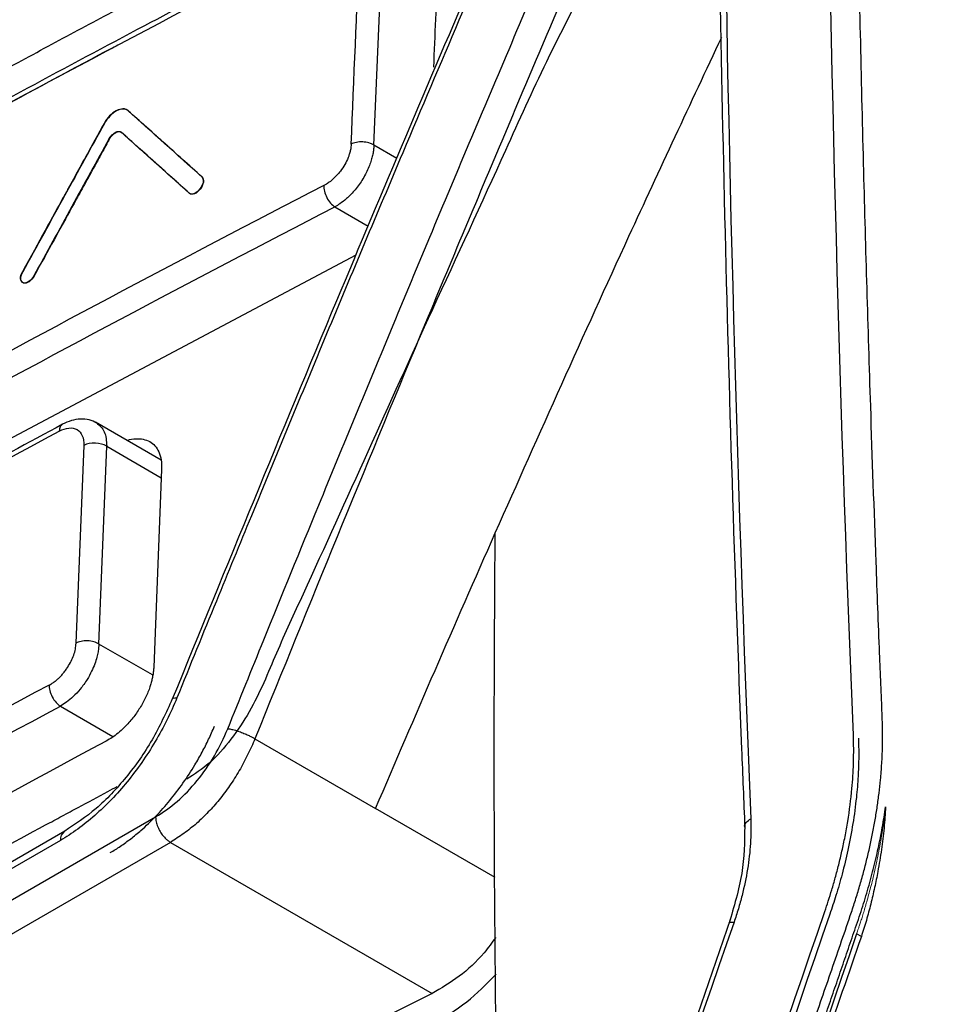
# Model space of a CAD drawing. Header units: millimetres. Extents: x 156812 to 157936, y 112087 to 113571.
# Tile 78 of 204: x 157740 to 157762, y 112397 to 112421. Entities that reach past the tile are written whole.
import ezdxf

# ---------------------------------------------------------------- set-up
doc = ezdxf.new("R2010")
doc.units = ezdxf.units.MM

msp = doc.modelspace()

# ---------------------------------------------------------------- linework, layer by layer
at = {"color": 7, "linetype": 'Continuous', "lineweight": 25}
for p, q in [((157748.418, 112418.227), (157748.618, 112423.01)), ((157742.475, 112419.057), (157742.468, 112419.061)), ((157742.023, 112418.38), (157742.015, 112418.384)), ((157748.973, 112417.906), (157748.418, 112418.227)), ((157744.258, 112417.458), (157744.251, 112417.462)), ((157743.957, 112417.059), (157743.95, 112417.063)), ((157747.471, 112416.732), (157748.279, 112416.266)), ((157747.983, 112415.567), (157738.278, 112410.405)), ((157740.197, 112415.061), (157740.19, 112415.065)), ((157743.268, 112410.6), (157741.677, 112411.519)), ((157741.399, 112410.957), (157741.208, 112406.168)), ((157741.762, 112406.147), (157741.954, 112410.936)), ((157741.954, 112410.936), (157743.273, 112410.175)), ((157743.281, 112410.374), (157743.089, 112405.585)), ((157743.058, 112405.399), (157741.762, 112406.147)), ((157740.83, 112404.645), (157742.099, 112403.912)), ((157745.54, 112403.853), (157748.46, 112402.167)), ((157751.35, 112400.498), (157748.46, 112402.167)), ((157710.341, 112383.031), (157743.136, 112401.963)), ((157740.935, 112401.614), (157712.778, 112385.36)), ((157743.496, 112401.346), (157710.69, 112382.408)), ((157740.831, 112401.393), (157712.675, 112385.139)), ((157743.496, 112401.346), (157749.83, 112397.69)), ((157760.214, 112399.063), (157760.1, 112399.129))]:
    msp.add_line(p, q, dxfattribs=at)
at = {"color": 7, "linetype": 'Continuous', "lineweight": 25, "flags": 128}
msp.add_lwpolyline([(157743.538, 112404.809), (157743.541, 112404.82), (157743.561, 112404.835), (157743.598, 112404.842), (157743.65, 112404.841)], dxfattribs=at)
at = {"color": 7, "linetype": 'Continuous', "lineweight": 25}
msp.add_arc((157741.078, 112401.412), 0.248, 125.6034, 184.4865, dxfattribs=at)
for points, knots in [([(157760.021, 112403.939), (157759.313, 112421.12), (157759.128, 112438.046), (157759.806, 112471.253), (157760.67, 112487.534), (157762.052, 112503.429)], [0, 0, 0, 0, 0.5, 0.5, 1, 1, 1, 1]), ([(157759.621, 112501.823), (157758.21, 112485.845), (157757.33, 112469.501), (157756.635, 112436.17), (157756.821, 112419.182), (157757.539, 112401.917)], [0, 0, 0, 0, 0.5, 0.5, 1, 1, 1, 1]), ([(157759.478, 112501.632), (157759.304, 112499.605), (157758.765, 112493.347), (157758.029, 112482.744), (157757.348, 112469.776), (157756.893, 112456.664), (157756.662, 112443.416), (157756.653, 112430.037), (157756.866, 112416.767), (157757.163, 112407.298), (157757.367, 112402.344), (157757.393, 112401.713)], [0, 0, 0, 0, 0.063316, 0.195512, 0.327709, 0.459906, 0.592104, 0.724301, 0.856498, 0.981738, 1, 1, 1, 1]), ([(157692.16, 112408.199), (157692.152, 112407.42), (157692.137, 112405.861), (157692.122, 112403.518), (157692.114, 112401.171), (157692.113, 112398.82), (157692.119, 112396.465), (157692.132, 112394.106), (157692.152, 112391.743), (157692.178, 112389.377), (157692.212, 112387.006), (157692.268, 112383.692), (157692.371, 112378.931), (157692.514, 112373.939), (157692.66, 112369.693), (157692.745, 112367.439), (157692.806, 112365.95), (157692.829, 112365.319), (157692.856, 112364.823), (157692.891, 112364.462), (157692.94, 112364.115), (157693.025, 112363.661), (157693.165, 112363.118), (157693.35, 112362.615), (157693.524, 112362.239), (157693.666, 112361.972), (157693.823, 112361.718), (157694.008, 112361.459), (157694.215, 112361.183), (157694.433, 112360.889), (157694.651, 112360.595), (157694.869, 112360.302), (157695.087, 112360.009), (157695.304, 112359.716), (157695.522, 112359.424), (157695.739, 112359.132), (157695.957, 112358.84), (157696.174, 112358.548), (157696.391, 112358.257), (157696.608, 112357.966), (157696.825, 112357.676), (157697.041, 112357.385), (157697.258, 112357.095), (157697.474, 112356.806), (157697.691, 112356.516), (157697.907, 112356.227), (157698.123, 112355.939), (157698.339, 112355.65), (157698.554, 112355.362), (157698.77, 112355.074), (157698.985, 112354.787), (157699.201, 112354.5), (157699.416, 112354.213), (157699.717, 112353.812), (157700.105, 112353.295), (157700.581, 112352.663), (157700.939, 112352.182), (157701.183, 112351.866), (157701.308, 112351.718), (157701.458, 112351.555), (157701.637, 112351.382), (157701.923, 112351.141), (157702.307, 112350.881), (157702.969, 112350.557), (157703.88, 112350.331), (157705.071, 112350.365), (157706.114, 112350.639), (157706.851, 112350.957), (157707.274, 112351.173), (157710.694, 112353.147), (157717.589, 112357.128), (157725.5, 112361.694), (157731.33, 112365.059), (157734.707, 112367.009), (157738.096, 112368.965), (157741.496, 112370.927), (157744.908, 112372.898), (157747.292, 112374.269), (157748.643, 112375.054), (157749.062, 112375.325), (157749.784, 112375.854), (157750.783, 112376.762), (157751.891, 112378.059), (157752.706, 112379.285), (157753.279, 112380.323), (157753.602, 112380.992), (157753.838, 112381.536), (157754.002, 112381.941), (157754.156, 112382.358), (157754.31, 112382.816), (157754.473, 112383.314), (157754.643, 112383.831), (157754.808, 112384.329), (157754.967, 112384.81), (157755.12, 112385.273), (157755.268, 112385.718), (157755.506, 112386.438), (157755.841, 112387.443), (157756.274, 112388.742), (157756.714, 112390.054), (157757.158, 112391.378), (157757.609, 112392.714), (157758.065, 112394.062), (157758.527, 112395.423), (157758.995, 112396.795), (157759.467, 112398.179), (157759.827, 112399.217), (157760.059, 112399.906), (157760.161, 112400.241), (157760.256, 112400.574), (157760.342, 112400.905), (157760.42, 112401.235), (157760.489, 112401.563), (157760.549, 112401.889), (157760.601, 112402.214), (157760.644, 112402.537), (157760.682, 112402.885), (157760.711, 112403.256), (157760.728, 112403.642), (157760.731, 112404.028), (157760.718, 112404.447), (157760.698, 112404.911), (157760.678, 112405.412), (157760.634, 112406.486), (157760.551, 112408.655), (157760.415, 112412.554), (157760.261, 112417.791), (157760.138, 112423.344), (157760.057, 112428.576), (157760.01, 112433.303), (157759.992, 112438.014), (157760, 112442.711), (157760.028, 112445.828), (157760.042, 112447.387)], [0, 0, 0, 0, 0.012516, 0.025033, 0.037549, 0.050066, 0.062582, 0.075098, 0.087615, 0.100131, 0.112648, 0.125164, 0.152545, 0.187742, 0.203596, 0.219038, 0.222974, 0.226863, 0.228861, 0.230753, 0.232681, 0.234614, 0.23849, 0.242367, 0.244318, 0.246265, 0.248143, 0.250167, 0.252617, 0.255065, 0.257508, 0.259949, 0.262385, 0.264819, 0.267248, 0.269675, 0.272098, 0.274517, 0.276933, 0.279345, 0.281754, 0.28416, 0.286562, 0.288961, 0.291356, 0.293747, 0.296136, 0.29852, 0.300902, 0.303279, 0.305654, 0.308024, 0.310392, 0.312756, 0.317949, 0.323165, 0.328403, 0.329758, 0.331054, 0.332293, 0.33422, 0.336154, 0.340029, 0.343905, 0.351632, 0.359384, 0.367106, 0.370978, 0.372929, 0.374885, 0.434032, 0.500067, 0.520759, 0.541519, 0.562349, 0.583247, 0.604214, 0.62525, 0.627202, 0.629142, 0.633002, 0.640742, 0.648473, 0.656221, 0.660086, 0.663953, 0.66589, 0.667824, 0.669676, 0.671729, 0.674214, 0.676615, 0.678933, 0.681168, 0.68332, 0.685389, 0.687375, 0.693367, 0.699418, 0.705528, 0.711697, 0.717926, 0.724214, 0.730561, 0.736967, 0.743433, 0.749958, 0.751528, 0.753088, 0.75464, 0.756187, 0.757731, 0.759272, 0.760814, 0.762358, 0.763905, 0.765459, 0.767408, 0.769356, 0.771221, 0.773256, 0.775863, 0.77847, 0.781077, 0.792644, 0.812357, 0.842141, 0.874902, 0.899921, 0.924941, 0.949961, 0.97498, 1, 1, 1, 1]), ([(157741.855, 112429.72), (157741.792, 112429.602), (157741.666, 112429.365), (157741.477, 112429.009), (157741.288, 112428.654), (157741.099, 112428.298), (157740.911, 112427.942), (157740.722, 112427.586), (157740.535, 112427.23), (157740.347, 112426.873), (157740.16, 112426.517), (157739.972, 112426.16), (157739.786, 112425.803), (157739.599, 112425.445), (157739.413, 112425.088), (157739.227, 112424.731), (157739.041, 112424.373), (157738.855, 112424.015), (157738.67, 112423.657), (157738.485, 112423.298), (157738.3, 112422.94), (157738.117, 112422.582), (157737.923, 112422.227), (157737.707, 112421.883), (157737.474, 112421.552), (157737.226, 112421.237), (157736.964, 112420.939), (157736.691, 112420.661), (157736.409, 112420.406), (157736.12, 112420.176), (157735.826, 112419.973), (157735.53, 112419.801), (157735.234, 112419.64), (157734.939, 112419.475), (157734.643, 112419.311), (157734.348, 112419.147), (157734.053, 112418.983), (157733.758, 112418.818), (157733.464, 112418.654), (157733.17, 112418.489), (157732.876, 112418.324), (157732.582, 112418.159), (157732.289, 112417.993), (157731.996, 112417.828), (157731.703, 112417.662), (157731.411, 112417.497), (157731.118, 112417.331), (157730.826, 112417.165), (157730.535, 112416.998), (157730.243, 112416.832), (157729.952, 112416.665), (157729.661, 112416.499), (157729.37, 112416.332), (157729.08, 112416.165), (157728.79, 112415.998), (157728.5, 112415.83), (157728.21, 112415.663), (157727.921, 112415.495), (157727.632, 112415.327), (157727.343, 112415.159), (157727.055, 112414.991), (157726.767, 112414.823), (157726.479, 112414.655), (157726.191, 112414.486), (157725.904, 112414.317), (157725.617, 112414.149), (157725.33, 112413.98), (157725.043, 112413.81), (157724.757, 112413.641), (157724.471, 112413.472), (157724.185, 112413.302), (157723.899, 112413.132), (157723.614, 112412.962), (157723.329, 112412.792), (157723.045, 112412.622), (157722.76, 112412.451), (157722.476, 112412.281), (157722.192, 112412.11), (157721.909, 112411.938), (157721.627, 112411.777), (157721.351, 112411.651), (157721.082, 112411.559), (157720.823, 112411.502), (157720.576, 112411.479), (157720.343, 112411.491), (157720.125, 112411.537), (157719.925, 112411.618), (157719.745, 112411.733), (157719.587, 112411.884), (157719.441, 112412.053), (157719.294, 112412.22), (157719.147, 112412.386), (157719.001, 112412.553), (157718.855, 112412.719), (157718.709, 112412.886), (157718.563, 112413.052), (157718.418, 112413.218), (157718.273, 112413.384), (157718.128, 112413.549), (157717.984, 112413.715), (157717.839, 112413.88), (157717.696, 112414.045), (157717.552, 112414.21), (157717.409, 112414.375), (157717.265, 112414.539), (157717.123, 112414.704), (157716.98, 112414.868), (157716.838, 112415.032), (157716.743, 112415.141), (157716.696, 112415.196)], [0, 0, 0, 0, 0.009368, 0.018735, 0.028103, 0.03747, 0.046838, 0.056205, 0.065572, 0.07494, 0.084307, 0.093675, 0.103042, 0.11241, 0.121777, 0.131145, 0.140512, 0.14988, 0.159248, 0.168616, 0.177984, 0.187349, 0.19667, 0.205938, 0.215172, 0.224386, 0.233592, 0.242798, 0.252015, 0.261254, 0.270533, 0.279869, 0.289236, 0.298605, 0.307973, 0.31734, 0.326708, 0.336076, 0.345444, 0.354811, 0.364179, 0.373546, 0.382914, 0.392281, 0.401648, 0.411016, 0.420383, 0.42975, 0.439117, 0.448484, 0.457852, 0.467219, 0.476586, 0.485953, 0.49532, 0.504687, 0.514054, 0.523421, 0.532788, 0.542155, 0.551523, 0.56089, 0.570257, 0.579624, 0.588991, 0.598359, 0.607726, 0.617093, 0.626461, 0.635828, 0.645196, 0.654563, 0.663931, 0.673299, 0.682667, 0.692035, 0.701403, 0.710771, 0.720138, 0.729474, 0.738752, 0.747992, 0.757209, 0.766415, 0.775619, 0.784832, 0.794064, 0.80333, 0.81265, 0.822016, 0.831384, 0.840751, 0.850119, 0.859487, 0.868855, 0.878222, 0.88759, 0.896957, 0.906325, 0.915692, 0.92506, 0.934427, 0.943795, 0.953162, 0.96253, 0.971897, 0.981265, 0.990632, 1, 1, 1, 1]), ([(157709.659, 112402.259), (157710.095, 112402.546), (157710.968, 112403.118), (157712.285, 112403.973), (157713.609, 112404.824), (157714.94, 112405.672), (157716.277, 112406.517), (157717.62, 112407.358), (157718.97, 112408.195), (157720.327, 112409.029), (157721.69, 112409.86), (157723.06, 112410.687), (157724.436, 112411.51), (157725.818, 112412.33), (157727.207, 112413.146), (157728.602, 112413.959), (157730.003, 112414.768), (157731.411, 112415.573), (157732.825, 112416.375), (157734.245, 112417.173), (157735.671, 112417.967), (157737.104, 112418.758), (157738.542, 112419.545), (157739.987, 112420.328), (157741.438, 112421.108), (157742.895, 112421.883), (157744.358, 112422.655), (157745.827, 112423.423), (157747.301, 112424.187), (157748.782, 112424.948), (157749.774, 112425.452), (157750.27, 112425.704)], [0, 0, 0, 0, 0.034483, 0.068965, 0.103448, 0.137931, 0.172413, 0.206896, 0.241379, 0.275862, 0.310344, 0.344827, 0.37931, 0.413793, 0.448276, 0.482759, 0.517241, 0.551724, 0.586207, 0.62069, 0.655173, 0.689656, 0.724138, 0.758621, 0.793104, 0.827587, 0.862069, 0.896552, 0.931035, 0.965517, 1, 1, 1, 1]), ([(157754.11, 112424.512), (157754.106, 112424.449), (157754.091, 112424.173), (157754.101, 112423.693), (157753.658, 112422.296), (157752.653, 112420.446), (157751.355, 112417.531), (157749.355, 112413.242), (157747.546, 112409.173), (157746.048, 112405.934), (157745.567, 112404.728), (157744.971, 112403.836), (157744.457, 112403.24), (157744.078, 112402.995), (157743.894, 112402.876)], [0, 0, 0, 0, 0.009559, 0.041471, 0.07324, 0.197212, 0.294621, 0.468563, 0.779175, 0.843352, 0.907386, 0.938998, 0.970463, 1, 1, 1, 1]), ([(157747.607, 112423.586), (157746.022, 112422.766), (157742.519, 112420.955), (157739.091, 112419.096), (157737.215, 112418.078)], [0, 0, 0, 0, 0.452481, 1, 1, 1, 1]), ([(157744.882, 112404.098), (157745.172, 112404.815), (157745.902, 112406.621), (157747.232, 112409.878), (157748.95, 112414.04), (157750.912, 112418.731), (157752.289, 112421.959), (157752.977, 112423.574)], [0, 0, 0, 0, 0.109842, 0.276508, 0.5, 0.749997, 1, 1, 1, 1]), ([(157753.637, 112423.323), (157752.947, 112421.71), (157752.259, 112420.096), (157750.894, 112416.861), (157750.215, 112415.241), (157748.191, 112410.373), (157746.858, 112407.117), (157745.54, 112403.853)], [0, 0, 0, 0, 0.25, 0.25, 0.5, 0.5, 1, 1, 1, 1]), ([(157750.868, 112422.384), (157749.744, 112419.745), (157747.261, 112413.912), (157744.855, 112408.03), (157743.538, 112404.809)], [0, 0, 0, 0, 0.452496, 1, 1, 1, 1]), ([(157750.977, 112422.419), (157750.81, 112422.029), (157750.187, 112420.572), (157748.948, 112417.654), (157747.271, 112413.657), (157745.772, 112410.036), (157744.566, 112407.096), (157743.968, 112405.624), (157743.65, 112404.841)], [0, 0, 0, 0, 0.066859, 0.250004, 0.500004, 0.75, 0.867092, 1, 1, 1, 1]), ([(157742.27, 112420.672), (157742.15, 112420.609), (157741.112, 112420.068), (157740.097, 112419.513), (157739.2, 112419.021)], [0, 0, 0, 0, 0.11545, 1, 1, 1, 1]), ([(157751.356, 112408.839), (157752.426, 112411.239), (157754.22, 112415.264), (157756.084, 112419.24), (157756.837, 112420.845)], [0, 0, 0, 0, 0.596343, 1, 1, 1, 1]), ([(157742.468, 112419.061), (157742.436, 112419.09), (157742.393, 112419.105), (157742.295, 112419.105), (157742.24, 112419.089), (157742.073, 112419.001), (157741.961, 112418.885), (157741.888, 112418.754)], [0, 0, 0, 0, 0.25, 0.25, 0.5, 0.5, 1, 1, 1, 1]), ([(157742.475, 112419.057), (157742.443, 112419.086), (157742.4, 112419.101), (157742.302, 112419.101), (157742.247, 112419.085), (157742.08, 112418.997), (157741.968, 112418.881), (157741.895, 112418.749)], [0, 0, 0, 0, 0.25, 0.25, 0.5, 0.5, 1, 1, 1, 1]), ([(157744.258, 112417.458), (157743.943, 112417.741), (157743.348, 112418.274), (157742.754, 112418.806), (157742.475, 112419.057)], [0, 0, 0, 0, 0.529111, 1, 1, 1, 1]), ([(157741.888, 112418.754), (157741.822, 112418.633), (157741.71, 112418.43), (157741.559, 112418.155), (157741.478, 112418.008), (157741.436, 112417.933), (157741.418, 112417.899), (157741.405, 112417.877), (157741.398, 112417.864), (157741.311, 112417.705), (157741.187, 112417.48), (157741.043, 112417.218), (157740.971, 112417.087), (157740.935, 112417.022), (157740.919, 112416.993), (157740.909, 112416.975), (157740.903, 112416.963), (157740.646, 112416.496), (157740.316, 112415.896), (157739.911, 112415.157)], [0, 0, 0, 0, 0.125, 0.1875, 0.21875, 0.234375, 0.242188, 0.242188, 0.25, 0.25, 0.375, 0.4375, 0.46875, 0.484375, 0.492188, 0.492188, 0.5, 0.5, 1, 1, 1, 1]), ([(157741.895, 112418.749), (157741.576, 112418.171), (157740.916, 112416.973), (157740.258, 112415.773), (157739.919, 112415.152)], [0, 0, 0, 0, 0.483169, 1, 1, 1, 1]), ([(157742.015, 112418.384), (157742.051, 112418.449), (157742.107, 112418.508), (157742.219, 112418.567), (157742.272, 112418.567), (157742.305, 112418.538)], [0, 0, 0, 0, 0.5, 0.5, 1, 1, 1, 1]), ([(157742.023, 112418.38), (157742.058, 112418.445), (157742.115, 112418.503), (157742.226, 112418.563), (157742.279, 112418.563), (157742.312, 112418.534)], [0, 0, 0, 0, 0.5, 0.5, 1, 1, 1, 1]), ([(157743.95, 112417.063), (157743.67, 112417.314), (157743.121, 112417.806), (157742.573, 112418.297), (157742.305, 112418.538)], [0, 0, 0, 0, 0.510599, 1, 1, 1, 1]), ([(157742.015, 112418.384), (157741.714, 112417.838), (157741.104, 112416.732), (157740.497, 112415.625), (157740.19, 112415.065)], [0, 0, 0, 0, 0.494049, 1, 1, 1, 1]), ([(157742.023, 112418.38), (157742.005, 112418.348), (157741.958, 112418.263), (157741.843, 112418.056), (157741.775, 112417.932), (157741.677, 112417.753), (157741.623, 112417.655), (157741.594, 112417.604), (157741.58, 112417.577), (157741.574, 112417.566), (157741.569, 112417.558), (157741.566, 112417.553), (157741.483, 112417.401), (157741.403, 112417.257), (157741.289, 112417.049), (157741.252, 112416.982), (157741.179, 112416.849), (157741.142, 112416.783), (157740.837, 112416.228), (157740.533, 112415.675), (157740.197, 112415.061)], [0, 0, 0, 0, 0.125, 0.125, 0.1875, 0.21875, 0.234375, 0.242187, 0.246094, 0.248047, 0.248047, 0.25, 0.25, 0.375, 0.375, 0.4375, 0.4375, 0.5, 0.5, 1, 1, 1, 1]), ([(157748.418, 112418.227), (157748.385, 112418.247), (157748.345, 112418.266), (157748.252, 112418.294), (157748.2, 112418.303), (157748.094, 112418.307), (157748.041, 112418.303), (157747.945, 112418.284), (157747.903, 112418.269), (157747.869, 112418.251)], [0, 0, 0, 0, 0.25, 0.25, 0.5, 0.5, 0.75, 0.75, 1, 1, 1, 1]), ([(157747.869, 112418.251), (157747.868, 112418.231), (157747.864, 112418.179), (157747.849, 112418.096), (157747.824, 112418.007), (157747.783, 112417.895), (157747.717, 112417.756), (157747.619, 112417.609), (157747.517, 112417.488), (157747.417, 112417.391), (157747.335, 112417.326), (157747.264, 112417.278), (157747.228, 112417.259), (157747.205, 112417.246)], [0, 0, 0, 0, 0.05692, 0.142751, 0.219479, 0.285613, 0.428269, 0.57092, 0.677973, 0.785113, 0.892377, 0.929859, 1, 1, 1, 1]), ([(157748.418, 112418.227), (157748.416, 112418.197), (157748.413, 112418.135), (157748.398, 112418.034), (157748.373, 112417.92), (157748.335, 112417.796), (157748.283, 112417.661), (157748.215, 112417.518), (157748.106, 112417.33), (157747.953, 112417.124), (157747.769, 112416.937), (157747.609, 112416.812), (157747.513, 112416.756), (157747.471, 112416.732)], [0, 0, 0, 0, 0.055534, 0.116374, 0.18252, 0.25397, 0.330724, 0.412781, 0.500139, 0.663056, 0.800706, 0.913035, 1, 1, 1, 1]), ([(157744.251, 112417.462), (157744.28, 112417.437), (157744.292, 112417.39), (157744.276, 112417.281), (157744.248, 112417.218), (157744.169, 112417.114), (157744.119, 112417.072), (157744.023, 112417.034), (157743.979, 112417.038), (157743.95, 112417.063)], [0, 0, 0, 0, 0.25, 0.25, 0.5, 0.5, 0.75, 0.75, 1, 1, 1, 1]), ([(157744.258, 112417.458), (157744.287, 112417.433), (157744.299, 112417.386), (157744.283, 112417.276), (157744.255, 112417.214), (157744.176, 112417.11), (157744.126, 112417.068), (157744.03, 112417.03), (157743.986, 112417.033), (157743.957, 112417.059)], [0, 0, 0, 0, 0.25, 0.25, 0.5, 0.5, 0.75, 0.75, 1, 1, 1, 1]), ([(157747.205, 112417.246), (157747.203, 112417.208), (157747.208, 112417.162), (157747.232, 112417.062), (157747.252, 112417.009), (157747.304, 112416.907), (157747.337, 112416.86), (157747.404, 112416.783), (157747.439, 112416.753), (157747.471, 112416.732)], [0, 0, 0, 0, 0.25, 0.25, 0.5, 0.5, 0.75, 0.75, 1, 1, 1, 1]), ([(157740.19, 112415.065), (157740.159, 112415.008), (157740.112, 112414.956), (157740.017, 112414.892), (157739.968, 112414.881), (157739.895, 112414.905), (157739.872, 112414.94), (157739.864, 112415.038), (157739.88, 112415.099), (157739.911, 112415.157)], [0, 0, 0, 0, 0.25, 0.25, 0.5, 0.5, 0.75, 0.75, 1, 1, 1, 1]), ([(157740.197, 112415.061), (157740.166, 112415.004), (157740.12, 112414.952), (157740.024, 112414.888), (157739.975, 112414.877), (157739.902, 112414.901), (157739.879, 112414.936), (157739.871, 112415.034), (157739.887, 112415.095), (157739.919, 112415.152)], [0, 0, 0, 0, 0.25, 0.25, 0.5, 0.5, 0.75, 0.75, 1, 1, 1, 1]), ([(157741.713, 112411.498), (157741.652, 112411.527), (157741.532, 112411.584), (157741.319, 112411.601), (157741.099, 112411.568), (157740.956, 112411.503), (157740.885, 112411.47)], [0, 0, 0, 0, 0.256762, 0.509942, 0.759035, 1, 1, 1, 1]), ([(157740.885, 112411.47), (157739.231, 112410.577), (157735.575, 112408.604), (157732.002, 112406.58), (157730.046, 112405.473)], [0, 0, 0, 0, 0.452481, 1, 1, 1, 1]), ([(157740.885, 112411.47), (157740.862, 112411.452), (157740.816, 112411.416), (157740.807, 112411.339), (157740.802, 112411.301)], [0, 0, 0, 0, 0.517044, 1, 1, 1, 1]), ([(157740.802, 112411.301), (157740.965, 112411.389), (157741.125, 112411.403), (157741.346, 112411.275), (157741.406, 112411.135), (157741.399, 112410.957)], [0, 0, 0, 0, 0.5, 0.5, 1, 1, 1, 1]), ([(157741.704, 112411.502), (157741.778, 112411.441), (157741.926, 112411.317), (157741.944, 112411.064), (157741.954, 112410.936)], [0, 0, 0, 0, 0.497132, 1, 1, 1, 1]), ([(157742.445, 112411.075), (157742.446, 112411.076), (157742.52, 112411.108), (157742.72, 112411.132), (157743.013, 112411.083), (157743.2, 112410.862), (157743.278, 112410.61), (157743.28, 112410.453), (157743.281, 112410.374)], [0, 0, 0, 0, 0.002981, 0.148496, 0.426499, 0.704159, 0.849959, 1, 1, 1, 1]), ([(157741.954, 112410.936), (157741.881, 112410.982), (157741.781, 112411.01), (157741.577, 112411.018), (157741.474, 112410.997), (157741.399, 112410.957)], [0, 0, 0, 0, 0.5, 0.5, 1, 1, 1, 1]), ([(157740.56, 112405.153), (157740.584, 112405.167), (157740.631, 112405.194), (157740.702, 112405.244), (157740.769, 112405.3), (157740.834, 112405.362), (157740.895, 112405.432), (157740.954, 112405.507), (157741.023, 112405.608), (157741.095, 112405.733), (157741.158, 112405.882), (157741.199, 112406.029), (157741.206, 112406.12), (157741.21, 112406.166)], [0, 0, 0, 0, 0.073778, 0.145254, 0.215324, 0.284935, 0.355056, 0.426635, 0.500561, 0.627996, 0.750328, 0.872635, 1, 1, 1, 1]), ([(157741.762, 112406.147), (157741.761, 112406.12), (157741.758, 112406.059), (157741.743, 112405.951), (157741.714, 112405.819), (157741.663, 112405.661), (157741.587, 112405.48), (157741.472, 112405.271), (157741.32, 112405.06), (157741.147, 112404.875), (157740.983, 112404.737), (157740.878, 112404.674), (157740.83, 112404.645)], [0, 0, 0, 0, 0.051429, 0.115626, 0.192585, 0.282298, 0.384756, 0.49995, 0.647119, 0.779528, 0.897159, 1, 1, 1, 1]), ([(157741.762, 112406.147), (157741.73, 112406.168), (157741.689, 112406.187), (157741.594, 112406.214), (157741.541, 112406.223), (157741.434, 112406.227), (157741.38, 112406.222), (157741.284, 112406.202), (157741.242, 112406.186), (157741.208, 112406.168)], [0, 0, 0, 0, 0.25, 0.25, 0.5, 0.5, 0.75, 0.75, 1, 1, 1, 1]), ([(157743.09, 112405.585), (157743.088, 112405.553), (157743.084, 112405.49), (157743.07, 112405.391), (157743.049, 112405.29), (157743.022, 112405.187), (157742.972, 112405.031), (157742.884, 112404.82), (157742.738, 112404.564), (157742.565, 112404.325), (157742.391, 112404.134), (157742.229, 112403.99), (157742.086, 112403.882), (157741.99, 112403.826), (157741.942, 112403.799)], [0, 0, 0, 0, 0.050335, 0.10021, 0.149936, 0.199827, 0.250193, 0.374997, 0.499832, 0.624597, 0.749356, 0.833163, 0.916223, 1, 1, 1, 1]), ([(157740.557, 112405.155), (157740.556, 112405.116), (157740.56, 112405.071), (157740.585, 112404.971), (157740.606, 112404.918), (157740.659, 112404.818), (157740.692, 112404.771), (157740.761, 112404.695), (157740.797, 112404.665), (157740.83, 112404.645)], [0, 0, 0, 0, 0.25, 0.25, 0.5, 0.5, 0.75, 0.75, 1, 1, 1, 1]), ([(157743.65, 112404.841), (157743.503, 112404.479), (157743.328, 112404.127), (157743.024, 112403.614), (157742.915, 112403.445), (157742.688, 112403.12), (157742.57, 112402.964), (157742.203, 112402.514), (157741.935, 112402.236), (157741.392, 112401.759), (157741.115, 112401.557), (157740.831, 112401.393)], [0, 0, 0, 0, 0.25, 0.25, 0.375, 0.375, 0.5, 0.5, 0.75, 0.75, 1, 1, 1, 1]), ([(157743.54, 112404.817), (157743.387, 112404.482), (157743.08, 112403.812), (157742.435, 112402.903), (157741.707, 112402.126), (157741.191, 112401.784), (157740.935, 112401.614)], [0, 0, 0, 0, 0.251246, 0.502063, 0.751988, 1, 1, 1, 1]), ([(157742.037, 112401.097), (157742.078, 112401.122), (157742.162, 112401.171), (157742.287, 112401.253), (157742.411, 112401.34), (157742.535, 112401.433), (157742.658, 112401.531), (157742.862, 112401.704), (157743.142, 112401.972), (157743.484, 112402.356), (157743.803, 112402.774), (157744.06, 112403.17), (157744.264, 112403.528), (157744.423, 112403.841), (157744.514, 112404.052), (157744.559, 112404.158)], [0, 0, 0, 0, 0.041745, 0.083351, 0.124899, 0.166468, 0.208138, 0.24999, 0.374918, 0.500327, 0.625215, 0.750654, 0.83371, 0.916595, 1, 1, 1, 1]), ([(157743.136, 112401.963), (157743.311, 112402.071), (157743.488, 112402.193), (157743.826, 112402.483), (157743.986, 112402.652), (157744.293, 112403.027), (157744.433, 112403.226), (157744.681, 112403.65), (157744.788, 112403.874), (157744.882, 112404.098)], [0, 0, 0, 0, 0.25, 0.25, 0.5, 0.5, 0.75, 0.75, 1, 1, 1, 1]), ([(157744.882, 112404.098), (157744.897, 112404.096), (157744.927, 112404.092), (157744.979, 112404.082), (157745.036, 112404.067), (157745.096, 112404.05), (157745.157, 112404.03), (157745.216, 112404.008), (157745.273, 112403.986), (157745.325, 112403.963), (157745.373, 112403.941), (157745.416, 112403.921), (157745.454, 112403.901), (157745.487, 112403.884), (157745.515, 112403.868), (157745.532, 112403.858), (157745.54, 112403.853)], [0, 0, 0, 0, 0.089205, 0.179018, 0.268311, 0.355969, 0.440968, 0.522429, 0.599657, 0.67215, 0.739596, 0.801848, 0.858892, 0.910818, 0.957785, 1, 1, 1, 1]), ([(157745.54, 112403.853), (157745.512, 112403.788), (157745.456, 112403.657), (157745.364, 112403.462), (157745.266, 112403.27), (157745.161, 112403.081), (157745.048, 112402.896), (157744.928, 112402.717), (157744.803, 112402.543), (157744.633, 112402.327), (157744.41, 112402.072), (157744.125, 112401.795), (157743.816, 112401.552), (157743.604, 112401.416), (157743.496, 112401.346)], [0, 0, 0, 0, 0.0626635, 0.1254483, 0.1881791, 0.2507601, 0.3131987, 0.3755826, 0.437977, 0.5004124, 0.6179534, 0.7401513, 0.8675567, 1, 1, 1, 1]), ([(157759.331, 112399.673), (157759.359, 112399.756), (157759.418, 112399.931), (157759.503, 112400.202), (157759.588, 112400.495), (157759.67, 112400.808), (157759.749, 112401.14), (157759.823, 112401.492), (157759.913, 112402), (157759.989, 112402.594), (157760.026, 112403.2), (157760.031, 112403.628), (157760.024, 112403.853), (157760.021, 112403.939)], [0, 0, 0, 0, 0.05714, 0.11896, 0.185462, 0.256644, 0.332508, 0.413053, 0.49828, 0.684065, 0.829626, 0.934943, 1, 1, 1, 1]), ([(157760.143, 112403.867), (157760.145, 112403.8), (157760.151, 112403.633), (157760.151, 112403.329), (157760.137, 112402.92), (157760.095, 112402.4), (157760.015, 112401.801), (157759.898, 112401.18), (157759.757, 112400.598), (157759.61, 112400.078), (157759.502, 112399.754), (157759.451, 112399.603)], [0, 0, 0, 0, 0.051071, 0.126436, 0.22609, 0.350028, 0.498242, 0.645819, 0.778638, 0.896699, 1, 1, 1, 1]), ([(157706.974, 112402.879), (157706.964, 112402.687), (157706.924, 112401.95), (157706.832, 112400.344), (157706.8, 112398.639), (157706.621, 112396.887), (157707.14, 112396.164), (157707.768, 112395.139), (157708.92, 112393.347), (157710.381, 112391.055), (157711.817, 112388.818), (157712.731, 112387.419), (157713.215, 112386.65), (157713.686, 112386.504), (157714.257, 112386.521), (157715.125, 112387.048), (157716.09, 112387.653), (157716.922, 112388.166), (157718.013, 112388.839), (157719.925, 112390.007), (157723.633, 112392.241), (157729.804, 112395.861), (157735.737, 112399.194), (157739.813, 112401.41), (157740.868, 112401.98), (157741.37, 112402.25), (157741.815, 112402.489), (157742.13, 112402.658), (157742.205, 112402.699)], [0, 0, 0, 0, 0.010323, 0.039679, 0.085681, 0.104636, 0.127409, 0.152656, 0.196832, 0.289399, 0.358904, 0.39643, 0.415737, 0.425477, 0.435297, 0.45648, 0.478483, 0.496065, 0.508202, 0.546347, 0.614459, 0.736081, 0.920368, 0.966445, 0.974124, 0.981804, 0.995645, 1, 1, 1, 1]), ([(157693.43, 112362.301), (157693.46, 112362.232), (157693.523, 112362.091), (157693.626, 112361.889), (157693.737, 112361.689), (157693.858, 112361.494), (157693.989, 112361.306), (157694.128, 112361.121), (157694.268, 112360.931), (157694.411, 112360.738), (157694.556, 112360.541), (157694.704, 112360.341), (157694.855, 112360.138), (157695.008, 112359.932), (157695.163, 112359.722), (157695.321, 112359.509), (157695.482, 112359.293), (157695.645, 112359.073), (157695.81, 112358.85), (157695.979, 112358.623), (157696.149, 112358.394), (157696.323, 112358.16), (157696.498, 112357.924), (157696.677, 112357.684), (157696.858, 112357.441), (157697.041, 112357.194), (157697.228, 112356.944), (157697.416, 112356.69), (157697.608, 112356.434), (157697.802, 112356.174), (157697.998, 112355.91), (157698.197, 112355.643), (157698.399, 112355.373), (157698.604, 112355.099), (157698.811, 112354.822), (157699.02, 112354.541), (157699.348, 112354.103), (157699.817, 112353.476), (157700.316, 112352.811), (157700.728, 112352.262), (157701.027, 112351.862), (157701.304, 112351.497), (157701.585, 112351.203), (157701.944, 112350.884), (157702.445, 112350.548), (157703.377, 112350.146), (157704.461, 112350.026), (157705.576, 112350.207), (157706.311, 112350.432), (157706.907, 112350.684), (157707.345, 112350.91), (157707.847, 112351.202), (157708.636, 112351.656), (157709.944, 112352.412), (157711.773, 112353.468), (157714.122, 112354.824), (157716.99, 112356.48), (157720.379, 112358.436), (157724.287, 112360.693), (157727.847, 112362.748), (157730.84, 112364.476), (157733.046, 112365.75), (157735.114, 112366.944), (157737.045, 112368.058), (157738.838, 112369.094), (157740.494, 112370.049), (157742.012, 112370.926), (157743.393, 112371.723), (157744.636, 112372.44), (157745.741, 112373.079), (157746.709, 112373.638), (157747.54, 112374.116), (157748.232, 112374.518), (157748.788, 112374.834), (157749.203, 112375.109), (157749.479, 112375.309), (157749.738, 112375.506), (157750.03, 112375.743), (157750.4, 112376.069), (157750.778, 112376.431), (157751.161, 112376.83), (157751.547, 112377.268), (157751.933, 112377.745), (157752.316, 112378.263), (157752.691, 112378.821), (157753.056, 112379.419), (157753.408, 112380.055), (157753.741, 112380.728), (157754.05, 112381.435), (157754.333, 112382.173), (157754.58, 112382.937), (157754.84, 112383.722), (157755.105, 112384.528), (157755.342, 112385.243), (157755.546, 112385.86), (157755.716, 112386.372), (157755.887, 112386.885), (157756.057, 112387.397), (157756.228, 112387.91), (157756.399, 112388.422), (157756.57, 112388.934), (157756.741, 112389.446), (157756.912, 112389.958), (157757.084, 112390.47), (157757.256, 112390.982), (157757.428, 112391.494), (157757.6, 112392.006), (157757.773, 112392.517), (157757.945, 112393.029), (157758.118, 112393.54), (157758.291, 112394.051), (157758.464, 112394.563), (157758.638, 112395.074), (157758.812, 112395.585), (157758.985, 112396.096), (157759.159, 112396.607), (157759.334, 112397.117), (157759.508, 112397.628), (157759.683, 112398.139), (157759.858, 112398.649), (157760.032, 112399.159), (157760.21, 112399.67), (157760.367, 112400.181), (157760.506, 112400.692), (157760.625, 112401.201), (157760.726, 112401.708), (157760.776, 112402.041), (157760.802, 112402.207)], [0, 0, 0, 0, 0.002709, 0.005471, 0.008285, 0.011152, 0.01407, 0.017042, 0.020066, 0.023142, 0.02627, 0.029451, 0.032684, 0.035969, 0.039306, 0.042696, 0.046137, 0.049632, 0.053178, 0.056777, 0.060427, 0.06413, 0.067886, 0.071693, 0.075553, 0.079465, 0.08343, 0.087446, 0.091515, 0.095636, 0.099809, 0.104034, 0.108312, 0.112642, 0.117024, 0.121458, 0.125945, 0.137812, 0.151146, 0.157446, 0.163746, 0.170045, 0.174788, 0.179533, 0.18897, 0.198935, 0.220351, 0.230743, 0.239435, 0.246426, 0.251714, 0.254876, 0.26416, 0.279568, 0.301099, 0.328753, 0.362529, 0.402428, 0.44845, 0.500594, 0.528187, 0.55416, 0.578513, 0.601247, 0.622362, 0.641857, 0.659732, 0.675988, 0.690624, 0.703641, 0.715039, 0.724817, 0.732976, 0.739515, 0.744434, 0.747736, 0.749417, 0.753797, 0.758364, 0.763116, 0.768055, 0.773179, 0.778487, 0.783982, 0.789663, 0.795532, 0.801588, 0.807831, 0.814259, 0.820873, 0.827675, 0.834664, 0.841839, 0.849201, 0.85377, 0.85834, 0.862909, 0.867478, 0.872048, 0.876617, 0.881186, 0.885756, 0.890325, 0.894895, 0.899465, 0.904034, 0.908604, 0.913174, 0.917744, 0.922313, 0.926883, 0.931453, 0.936023, 0.940593, 0.945163, 0.949734, 0.954304, 0.958874, 0.963444, 0.968015, 0.972585, 0.977155, 0.981725, 0.986294, 0.990863, 0.995432, 1, 1, 1, 1]), ([(157760.802, 112402.207), (157760.796, 112402.122), (157760.786, 112401.952), (157760.764, 112401.693), (157760.735, 112401.433), (157760.701, 112401.17), (157760.66, 112400.906), (157760.607, 112400.6), (157760.536, 112400.248), (157760.443, 112399.853), (157760.356, 112399.523), (157760.278, 112399.26), (157760.235, 112399.129), (157760.214, 112399.063)], [0, 0, 0, 0, 0.08272, 0.165728, 0.249027, 0.332627, 0.416532, 0.500747, 0.623873, 0.749915, 0.874719, 0.937117, 1, 1, 1, 1]), ([(157743.136, 112401.963), (157743.137, 112401.944), (157743.138, 112401.906), (157743.149, 112401.845), (157743.165, 112401.783), (157743.188, 112401.721), (157743.215, 112401.662), (157743.246, 112401.605), (157743.28, 112401.554), (157743.314, 112401.508), (157743.348, 112401.468), (157743.382, 112401.434), (157743.413, 112401.405), (157743.443, 112401.381), (157743.47, 112401.362), (157743.488, 112401.351), (157743.496, 112401.346)], [0, 0, 0, 0, 0.086725, 0.174284, 0.261646, 0.347776, 0.431705, 0.512579, 0.589703, 0.662553, 0.730782, 0.794198, 0.852745, 0.906469, 0.955495, 1, 1, 1, 1]), ([(157757.539, 112401.917), (157757.542, 112401.82), (157757.544, 112401.722), (157757.542, 112401.523), (157757.538, 112401.422), (157757.518, 112401.117), (157757.494, 112400.909), (157757.425, 112400.486), (157757.381, 112400.273), (157757.299, 112399.951), (157757.27, 112399.843), (157757.205, 112399.628), (157757.169, 112399.521), (157757.133, 112399.413)], [0, 0, 0, 0, 0.125, 0.125, 0.25, 0.25, 0.5, 0.5, 0.75, 0.75, 0.875, 0.875, 1, 1, 1, 1]), ([(157757.394, 112401.715), (157757.393, 112401.716), (157757.38, 112401.752), (157757.421, 112401.83), (157757.499, 112401.888), (157757.539, 112401.917)], [0, 0, 0, 0, 0.024169, 0.512084, 1, 1, 1, 1]), ([(157757.392, 112401.731), (157757.387, 112401.357), (157757.378, 112400.606), (157757.131, 112399.785), (157757.007, 112399.374)], [0, 0, 0, 0, 0.498421, 1, 1, 1, 1]), ([(157757.049, 112399.496), (157756.1, 112396.74), (157754.143, 112391.05), (157752.239, 112385.334), (157751.257, 112382.387)], [0, 0, 0, 0, 0.484388, 1, 1, 1, 1]), ([(157757.015, 112399.39), (157757.015, 112399.393), (157757.016, 112399.402), (157757.044, 112399.415), (157757.098, 112399.414), (157757.133, 112399.413)], [0, 0, 0, 0, 0.114232, 0.424691, 1, 1, 1, 1]), ([(157751.365, 112399.043), (157751.275, 112398.918), (157751.016, 112398.557), (157750.484, 112398.072), (157750.048, 112397.817), (157749.83, 112397.69)], [0, 0, 0, 0, 0.211202, 0.605691, 1, 1, 1, 1]), ([(157760.214, 112399.063), (157759.907, 112398.175), (157759.277, 112396.351), (157758.313, 112393.537), (157757.275, 112390.483), (157756.333, 112387.689), (157755.591, 112385.476), (157755.128, 112384.086), (157754.84, 112383.221), (157754.664, 112382.687), (157754.561, 112382.382), (157754.513, 112382.228), (157754.489, 112382.152)], [0, 0, 0, 0, 0.157973, 0.324641, 0.499999, 0.699996, 0.819996, 0.891996, 0.945996, 0.972997, 0.986497, 1, 1, 1, 1]), ([(157749.846, 112396.96), (157750.123, 112397.118), (157750.658, 112397.423), (157751.141, 112397.915), (157751.374, 112398.152)], [0, 0, 0, 0, 0.518874, 1, 1, 1, 1])]:
    msp.add_open_spline(points, degree=3, knots=knots, dxfattribs=at)
for points in [[(157737.131, 112417.909), (157740.525, 112419.766), (157743.968, 112421.592), (157747.462, 112423.386)], [(157747.869, 112418.251), (157747.936, 112419.847), (157748.002, 112421.445), (157748.07, 112423.037)], [(157749.956, 112422.442), (157749.924, 112421.669), (157749.891, 112420.891), (157749.859, 112420.116)], [(157744.251, 112417.462), (157743.656, 112417.996), (157743.061, 112418.529), (157742.468, 112419.061)], [(157743.957, 112417.059), (157743.408, 112417.551), (157742.86, 112418.043), (157742.312, 112418.534)], [(157747.205, 112417.246), (157743.719, 112415.447), (157740.281, 112413.618), (157736.891, 112411.76)], [(157737.166, 112411.252), (157740.553, 112413.108), (157743.988, 112414.935), (157747.471, 112416.732)], [(157729.961, 112405.302), (157733.52, 112407.335), (157737.133, 112409.335), (157740.802, 112411.301)], [(157748.46, 112402.167), (157749.412, 112404.4), (157750.377, 112406.624), (157751.356, 112408.839)], [(157751.416, 112393.908), (157751.329, 112398.923), (157751.308, 112403.901), (157751.356, 112408.839)], [(157740.557, 112405.155), (157736.894, 112403.185), (157733.284, 112401.184), (157729.726, 112399.151)], [(157730.008, 112398.646), (157733.562, 112400.677), (157737.169, 112402.677), (157740.83, 112404.645)], [(157741.942, 112403.799), (157738.282, 112401.832), (157734.674, 112399.832), (157731.12, 112397.8)], [(157753.631, 112382.767), (157755.496, 112388.419), (157757.396, 112394.054), (157759.331, 112399.673)], [(157759.451, 112399.603), (157757.514, 112393.986), (157755.612, 112388.351), (157753.745, 112382.701)], [(157757.133, 112399.413), (157755.191, 112393.795), (157753.284, 112388.158), (157751.413, 112382.506)], [(157760.1, 112399.129), (157758.167, 112393.502), (157756.268, 112387.859), (157754.406, 112382.199)], [(157749.83, 112397.69), (157738.122, 112391.844), (157727.106, 112385.539), (157716.871, 112378.84)]]:
    msp.add_open_spline(points, degree=3, dxfattribs=at)
at = {"color": 144, "linetype": 'Continuous', "lineweight": 18}
msp.add_open_spline([(157760.802, 112402.207), (157760.79, 112402.111), (157760.769, 112401.922), (157760.729, 112401.644), (157760.685, 112401.379), (157760.639, 112401.128), (157760.59, 112400.89), (157760.541, 112400.666), (157760.491, 112400.455), (157760.441, 112400.26), (157760.393, 112400.079), (157760.347, 112399.913), (157760.303, 112399.762), (157760.262, 112399.625), (157760.224, 112399.502), (157760.189, 112399.394), (157760.159, 112399.303), (157760.134, 112399.231), (157760.116, 112399.175), (157760.105, 112399.142), (157760.1, 112399.129)], degree=3, knots=[0, 0, 0, 0, 0.09648, 0.188067, 0.274833, 0.356833, 0.434104, 0.506672, 0.574563, 0.637695, 0.695975, 0.749351, 0.797738, 0.841548, 0.881255, 0.916543, 0.945845, 0.969012, 0.986872, 1, 1, 1, 1], dxfattribs=at)

doc.saveas('drawing.dxf')
